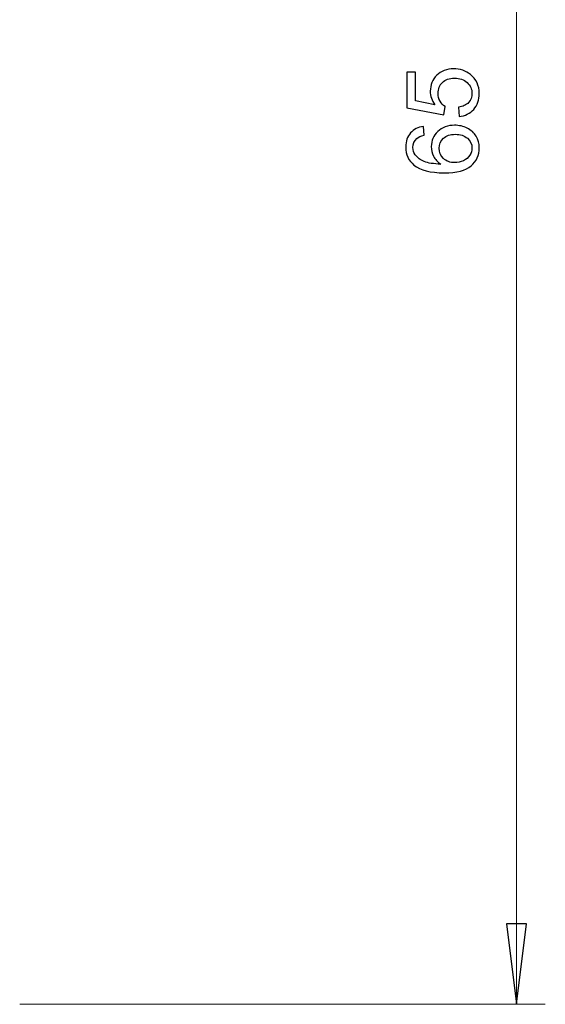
# Model space of a CAD drawing. Header units: millimetres. Extents: x -420 to 420, y -297 to 297.
# Tile 48 of 146: x 48 to 66, y -137 to -102. Entities that reach past the tile are written whole.
import ezdxf

# ---------------------------------------------------------------- set-up
doc = ezdxf.new("R2010")
doc.units = ezdxf.units.MM
doc.header["$MEASUREMENT"] = 0
doc.layers.add('layer 1', color=7, linetype='Continuous')

msp = doc.modelspace()

# ---------------------------------------------------------------- linework, layer by layer
at = {"layer": 'layer 1', "lineweight": 9}
for points in [[(65.3061, -68.1525), (65.3061, -68.1525), (65.3061, -136.5025), (65.3061, -136.5025)], [(48.0061, -136.5025), (48.0061, -136.5025), (66.3061, -136.5025), (66.3061, -136.5025)], [(65.3061, -136.5025), (65.3061, -136.5025), (65.3061, -136.5025), (65.3061, -136.5025)]]:
    msp.add_open_spline(points, degree=3, dxfattribs=at)
at = {"layer": 'layer 1'}
for points, knots in [([(63.3051, -105.589), (63.3051, -105.589), (63.2806, -105.267), (63.2806, -105.267), (63.2806, -105.267), (63.4375, -105.2431), (63.5554, -105.1877), (63.6347, -105.1013), (63.6347, -105.1013), (63.7134, -105.015), (63.7531, -104.9094), (63.7531, -104.7852), (63.7531, -104.7852), (63.7531, -104.6353), (63.6971, -104.5098), (63.5857, -104.4078), (63.5857, -104.4078), (63.4737, -104.3063), (63.3255, -104.2555), (63.1412, -104.2555), (63.1412, -104.2555), (62.9656, -104.2555), (62.8274, -104.3039), (62.7259, -104.4013), (62.7259, -104.4013), (62.6244, -104.4988), (62.5736, -104.6277), (62.5736, -104.7881), (62.5736, -104.7881), (62.5736, -104.8878), (62.5964, -104.9771), (62.6419, -105.0564), (62.6419, -105.0564), (62.6874, -105.1352), (62.7463, -105.197), (62.8186, -105.2425), (62.8186, -105.2425), (62.8186, -105.2425), (62.7766, -105.533), (62.7766, -105.533), (62.7766, -105.533), (62.7766, -105.533), (61.4886, -105.2915), (61.4886, -105.2915), (61.4886, -105.2915), (61.4886, -105.2915), (61.4886, -104.049), (61.4886, -104.049), (61.4886, -104.049), (61.4886, -104.049), (61.7826, -104.049), (61.7826, -104.049), (61.7826, -104.049), (61.7826, -104.049), (61.7826, -105.0459), (61.7826, -105.0459), (61.7826, -105.0459), (61.7826, -105.0459), (62.4587, -105.1795), (62.4587, -105.1795), (62.4587, -105.1795), (62.3531, -105.0296), (62.3006, -104.8721), (62.3006, -104.7076), (62.3006, -104.7076), (62.3006, -104.4894), (62.3764, -104.3051), (62.5281, -104.1552), (62.5281, -104.1552), (62.6798, -104.0053), (62.8746, -103.93), (63.1126, -103.93), (63.1126, -103.93), (63.3395, -103.93), (63.5355, -103.9959), (63.7006, -104.1278), (63.7006, -104.1278), (63.9036, -104.2882), (64.0051, -104.5075), (64.0051, -104.7852), (64.0051, -104.7852), (64.0051, -105.0127), (63.9409, -105.1982), (63.8132, -105.3423), (63.8132, -105.3423), (63.6854, -105.4863), (63.5163, -105.5686), (63.3051, -105.589)], [0, 0, 0, 0, 0.0434783, 0.0434783, 0.0434783, 0.0434783, 0.0869565, 0.0869565, 0.0869565, 0.0869565, 0.1304348, 0.1304348, 0.1304348, 0.1304348, 0.173913, 0.173913, 0.173913, 0.173913, 0.2173913, 0.2173913, 0.2173913, 0.2173913, 0.2608696, 0.2608696, 0.2608696, 0.2608696, 0.3043478, 0.3043478, 0.3043478, 0.3043478, 0.3478261, 0.3478261, 0.3478261, 0.3478261, 0.3913043, 0.3913043, 0.3913043, 0.3913043, 0.4347826, 0.4347826, 0.4347826, 0.4347826, 0.4782609, 0.4782609, 0.4782609, 0.4782609, 0.5217391, 0.5217391, 0.5217391, 0.5217391, 0.5652174, 0.5652174, 0.5652174, 0.5652174, 0.6086957, 0.6086957, 0.6086957, 0.6086957, 0.6521739, 0.6521739, 0.6521739, 0.6521739, 0.6956522, 0.6956522, 0.6956522, 0.6956522, 0.7391304, 0.7391304, 0.7391304, 0.7391304, 0.7826087, 0.7826087, 0.7826087, 0.7826087, 0.826087, 0.826087, 0.826087, 0.826087, 0.8695652, 0.8695652, 0.8695652, 0.8695652, 0.9130435, 0.9130435, 0.9130435, 0.9130435, 1, 1, 1, 1]), ([(62.0696, -105.9361), (62.0696, -105.9361), (62.0941, -106.2406), (62.0941, -106.2406), (62.0941, -106.2406), (61.9734, -106.268), (61.8853, -106.3071), (61.8304, -106.3579), (61.8304, -106.3579), (61.7424, -106.4413), (61.6986, -106.5445), (61.6986, -106.667), (61.6986, -106.667), (61.6986, -106.7656), (61.726, -106.8531), (61.7809, -106.9284), (61.7809, -106.9284), (61.8514, -107.0252), (61.9541, -107.101), (62.0894, -107.1576), (62.0894, -107.1576), (62.2254, -107.2136), (62.4184, -107.2428), (62.6687, -107.2451), (62.6687, -107.2451), (62.5561, -107.171), (62.4721, -107.08), (62.4179, -106.9727), (62.4179, -106.9727), (62.363, -106.8654), (62.3356, -106.7534), (62.3356, -106.6355), (62.3356, -106.6355), (62.3356, -106.4302), (62.4114, -106.2552), (62.5625, -106.1105), (62.5625, -106.1105), (62.7136, -105.9664), (62.9084, -105.8941), (63.1482, -105.8941), (63.1482, -105.8941), (63.3057, -105.8941), (63.4515, -105.9279), (63.5869, -105.9956), (63.5869, -105.9956), (63.7222, -106.0639), (63.8254, -106.1566), (63.8972, -106.2756), (63.8972, -106.2756), (63.9689, -106.394), (64.0051, -106.5288), (64.0051, -106.6793), (64.0051, -106.6793), (64.0051, -106.9354), (63.9106, -107.1448), (63.7222, -107.3069), (63.7222, -107.3069), (63.5338, -107.4685), (63.2229, -107.5496), (62.79, -107.5496), (62.79, -107.5496), (62.3059, -107.5496), (61.9535, -107.4598), (61.7336, -107.2807), (61.7336, -107.2807), (61.5423, -107.1244), (61.4466, -106.9138), (61.4466, -106.6484), (61.4466, -106.6484), (61.4466, -106.4512), (61.502, -106.289), (61.6123, -106.163), (61.6123, -106.163), (61.7225, -106.037), (61.8748, -105.9612), (62.0696, -105.9361)], [0, 0, 0, 0, 0.05, 0.05, 0.05, 0.05, 0.1, 0.1, 0.1, 0.1, 0.15, 0.15, 0.15, 0.15, 0.2, 0.2, 0.2, 0.2, 0.25, 0.25, 0.25, 0.25, 0.3, 0.3, 0.3, 0.3, 0.35, 0.35, 0.35, 0.35, 0.4, 0.4, 0.4, 0.4, 0.45, 0.45, 0.45, 0.45, 0.5, 0.5, 0.5, 0.5, 0.55, 0.55, 0.55, 0.55, 0.6, 0.6, 0.6, 0.6, 0.65, 0.65, 0.65, 0.65, 0.7, 0.7, 0.7, 0.7, 0.75, 0.75, 0.75, 0.75, 0.8, 0.8, 0.8, 0.8, 0.85, 0.85, 0.85, 0.85, 0.9, 0.9, 0.9, 0.9, 1, 1, 1, 1]), ([(63.1511, -107.1961), (63.2573, -107.1961), (63.3588, -107.1734), (63.4556, -107.1284), (63.4556, -107.1284), (63.5524, -107.0835), (63.6265, -107.0205), (63.6773, -106.9406), (63.6773, -106.9406), (63.728, -106.8601), (63.7531, -106.7749), (63.7531, -106.6845), (63.7531, -106.6845), (63.7531, -106.5533), (63.7006, -106.4413), (63.5956, -106.3485), (63.5956, -106.3485), (63.4906, -106.2558), (63.3483, -106.2091), (63.168, -106.2091), (63.168, -106.2091), (62.9948, -106.2091), (62.8583, -106.2552), (62.7585, -106.3468), (62.7585, -106.3468), (62.6588, -106.4384), (62.6086, -106.555), (62.6086, -106.6968), (62.6086, -106.6968), (62.6086, -106.8356), (62.6588, -106.954), (62.7585, -107.0509), (62.7585, -107.0509), (62.8583, -107.1477), (62.9889, -107.1961), (63.1511, -107.1961)], [0, 0, 0, 0, 0.1, 0.1, 0.1, 0.1, 0.2, 0.2, 0.2, 0.2, 0.3, 0.3, 0.3, 0.3, 0.4, 0.4, 0.4, 0.4, 0.5, 0.5, 0.5, 0.5, 0.6, 0.6, 0.6, 0.6, 0.7, 0.7, 0.7, 0.7, 0.8, 0.8, 0.8, 0.8, 1, 1, 1, 1]), ([(64.9561, -133.7025), (64.9561, -133.7025), (65.6561, -133.7025), (65.6561, -133.7025), (65.6561, -133.7025), (65.6561, -133.7025), (65.3061, -136.5025), (65.3061, -136.5025), (65.3061, -136.5025), (65.3061, -136.5025), (64.9561, -133.7025), (64.9561, -133.7025)], [0, 0, 0, 0, 0.25, 0.25, 0.25, 0.25, 0.5, 0.5, 0.5, 0.5, 1, 1, 1, 1])]:
    msp.add_open_spline(points, degree=3, knots=knots, dxfattribs=at)
at = {"layer": 'layer 1', "lineweight": 9}
for points, knots in [([(63.3051, -105.589), (63.3051, -105.589), (63.2806, -105.267), (63.2806, -105.267), (63.2806, -105.267), (63.4375, -105.2431), (63.5554, -105.1877), (63.6347, -105.1013), (63.6347, -105.1013), (63.7134, -105.015), (63.7531, -104.9094), (63.7531, -104.7852), (63.7531, -104.7852), (63.7531, -104.6353), (63.6971, -104.5098), (63.5857, -104.4078), (63.5857, -104.4078), (63.4737, -104.3063), (63.3255, -104.2555), (63.1412, -104.2555), (63.1412, -104.2555), (62.9656, -104.2555), (62.8274, -104.3039), (62.7259, -104.4013), (62.7259, -104.4013), (62.6244, -104.4988), (62.5736, -104.6277), (62.5736, -104.7881), (62.5736, -104.7881), (62.5736, -104.8878), (62.5964, -104.9771), (62.6419, -105.0564), (62.6419, -105.0564), (62.6874, -105.1352), (62.7463, -105.197), (62.8186, -105.2425), (62.8186, -105.2425), (62.8186, -105.2425), (62.7766, -105.533), (62.7766, -105.533), (62.7766, -105.533), (62.7766, -105.533), (61.4886, -105.2915), (61.4886, -105.2915), (61.4886, -105.2915), (61.4886, -105.2915), (61.4886, -104.049), (61.4886, -104.049), (61.4886, -104.049), (61.4886, -104.049), (61.7826, -104.049), (61.7826, -104.049), (61.7826, -104.049), (61.7826, -104.049), (61.7826, -105.0459), (61.7826, -105.0459), (61.7826, -105.0459), (61.7826, -105.0459), (62.4587, -105.1795), (62.4587, -105.1795), (62.4587, -105.1795), (62.3531, -105.0296), (62.3006, -104.8721), (62.3006, -104.7076), (62.3006, -104.7076), (62.3006, -104.4894), (62.3764, -104.3051), (62.5281, -104.1552), (62.5281, -104.1552), (62.6798, -104.0053), (62.8746, -103.93), (63.1126, -103.93), (63.1126, -103.93), (63.3395, -103.93), (63.5355, -103.9959), (63.7006, -104.1278), (63.7006, -104.1278), (63.9036, -104.2882), (64.0051, -104.5075), (64.0051, -104.7852), (64.0051, -104.7852), (64.0051, -105.0127), (63.9409, -105.1982), (63.8132, -105.3423), (63.8132, -105.3423), (63.6854, -105.4863), (63.5163, -105.5686), (63.3051, -105.589)], [0, 0, 0, 0, 0.0434783, 0.0434783, 0.0434783, 0.0434783, 0.0869565, 0.0869565, 0.0869565, 0.0869565, 0.1304348, 0.1304348, 0.1304348, 0.1304348, 0.173913, 0.173913, 0.173913, 0.173913, 0.2173913, 0.2173913, 0.2173913, 0.2173913, 0.2608696, 0.2608696, 0.2608696, 0.2608696, 0.3043478, 0.3043478, 0.3043478, 0.3043478, 0.3478261, 0.3478261, 0.3478261, 0.3478261, 0.3913043, 0.3913043, 0.3913043, 0.3913043, 0.4347826, 0.4347826, 0.4347826, 0.4347826, 0.4782609, 0.4782609, 0.4782609, 0.4782609, 0.5217391, 0.5217391, 0.5217391, 0.5217391, 0.5652174, 0.5652174, 0.5652174, 0.5652174, 0.6086957, 0.6086957, 0.6086957, 0.6086957, 0.6521739, 0.6521739, 0.6521739, 0.6521739, 0.6956522, 0.6956522, 0.6956522, 0.6956522, 0.7391304, 0.7391304, 0.7391304, 0.7391304, 0.7826087, 0.7826087, 0.7826087, 0.7826087, 0.826087, 0.826087, 0.826087, 0.826087, 0.8695652, 0.8695652, 0.8695652, 0.8695652, 0.9130435, 0.9130435, 0.9130435, 0.9130435, 1, 1, 1, 1]), ([(62.0696, -105.9361), (62.0696, -105.9361), (62.0941, -106.2406), (62.0941, -106.2406), (62.0941, -106.2406), (61.9734, -106.268), (61.8853, -106.3071), (61.8304, -106.3579), (61.8304, -106.3579), (61.7424, -106.4413), (61.6986, -106.5445), (61.6986, -106.667), (61.6986, -106.667), (61.6986, -106.7656), (61.726, -106.8531), (61.7809, -106.9284), (61.7809, -106.9284), (61.8514, -107.0252), (61.9541, -107.101), (62.0894, -107.1576), (62.0894, -107.1576), (62.2254, -107.2136), (62.4184, -107.2428), (62.6687, -107.2451), (62.6687, -107.2451), (62.5561, -107.171), (62.4721, -107.08), (62.4179, -106.9727), (62.4179, -106.9727), (62.363, -106.8654), (62.3356, -106.7534), (62.3356, -106.6355), (62.3356, -106.6355), (62.3356, -106.4302), (62.4114, -106.2552), (62.5625, -106.1105), (62.5625, -106.1105), (62.7136, -105.9664), (62.9084, -105.8941), (63.1482, -105.8941), (63.1482, -105.8941), (63.3057, -105.8941), (63.4515, -105.9279), (63.5869, -105.9956), (63.5869, -105.9956), (63.7222, -106.0639), (63.8254, -106.1566), (63.8972, -106.2756), (63.8972, -106.2756), (63.9689, -106.394), (64.0051, -106.5288), (64.0051, -106.6793), (64.0051, -106.6793), (64.0051, -106.9354), (63.9106, -107.1448), (63.7222, -107.3069), (63.7222, -107.3069), (63.5338, -107.4685), (63.2229, -107.5496), (62.79, -107.5496), (62.79, -107.5496), (62.3059, -107.5496), (61.9535, -107.4598), (61.7336, -107.2807), (61.7336, -107.2807), (61.5423, -107.1244), (61.4466, -106.9138), (61.4466, -106.6484), (61.4466, -106.6484), (61.4466, -106.4512), (61.502, -106.289), (61.6123, -106.163), (61.6123, -106.163), (61.7225, -106.037), (61.8748, -105.9612), (62.0696, -105.9361)], [0, 0, 0, 0, 0.05, 0.05, 0.05, 0.05, 0.1, 0.1, 0.1, 0.1, 0.15, 0.15, 0.15, 0.15, 0.2, 0.2, 0.2, 0.2, 0.25, 0.25, 0.25, 0.25, 0.3, 0.3, 0.3, 0.3, 0.35, 0.35, 0.35, 0.35, 0.4, 0.4, 0.4, 0.4, 0.45, 0.45, 0.45, 0.45, 0.5, 0.5, 0.5, 0.5, 0.55, 0.55, 0.55, 0.55, 0.6, 0.6, 0.6, 0.6, 0.65, 0.65, 0.65, 0.65, 0.7, 0.7, 0.7, 0.7, 0.75, 0.75, 0.75, 0.75, 0.8, 0.8, 0.8, 0.8, 0.85, 0.85, 0.85, 0.85, 0.9, 0.9, 0.9, 0.9, 1, 1, 1, 1]), ([(63.1511, -107.1961), (63.2573, -107.1961), (63.3588, -107.1734), (63.4556, -107.1284), (63.4556, -107.1284), (63.5524, -107.0835), (63.6265, -107.0205), (63.6773, -106.9406), (63.6773, -106.9406), (63.728, -106.8601), (63.7531, -106.7749), (63.7531, -106.6845), (63.7531, -106.6845), (63.7531, -106.5533), (63.7006, -106.4413), (63.5956, -106.3485), (63.5956, -106.3485), (63.4906, -106.2558), (63.3483, -106.2091), (63.168, -106.2091), (63.168, -106.2091), (62.9948, -106.2091), (62.8583, -106.2552), (62.7585, -106.3468), (62.7585, -106.3468), (62.6588, -106.4384), (62.6086, -106.555), (62.6086, -106.6968), (62.6086, -106.6968), (62.6086, -106.8356), (62.6588, -106.954), (62.7585, -107.0509), (62.7585, -107.0509), (62.8583, -107.1477), (62.9889, -107.1961), (63.1511, -107.1961)], [0, 0, 0, 0, 0.1, 0.1, 0.1, 0.1, 0.2, 0.2, 0.2, 0.2, 0.3, 0.3, 0.3, 0.3, 0.4, 0.4, 0.4, 0.4, 0.5, 0.5, 0.5, 0.5, 0.6, 0.6, 0.6, 0.6, 0.7, 0.7, 0.7, 0.7, 0.8, 0.8, 0.8, 0.8, 1, 1, 1, 1]), ([(64.9561, -133.7025), (64.9561, -133.7025), (65.6561, -133.7025), (65.6561, -133.7025), (65.6561, -133.7025), (65.6561, -133.7025), (65.3061, -136.5025), (65.3061, -136.5025)], [0, 0, 0, 0, 0.3333333, 0.3333333, 0.3333333, 0.3333333, 1, 1, 1, 1])]:
    msp.add_open_spline(points, degree=3, knots=knots, dxfattribs=at)
at = {"layer": 'layer 1'}
msp.add_open_spline([(65.3061, -136.5025), (65.3061, -136.5025), (65.3061, -136.5025), (65.3061, -136.5025)], degree=3, dxfattribs=at)

doc.saveas('drawing.dxf')
